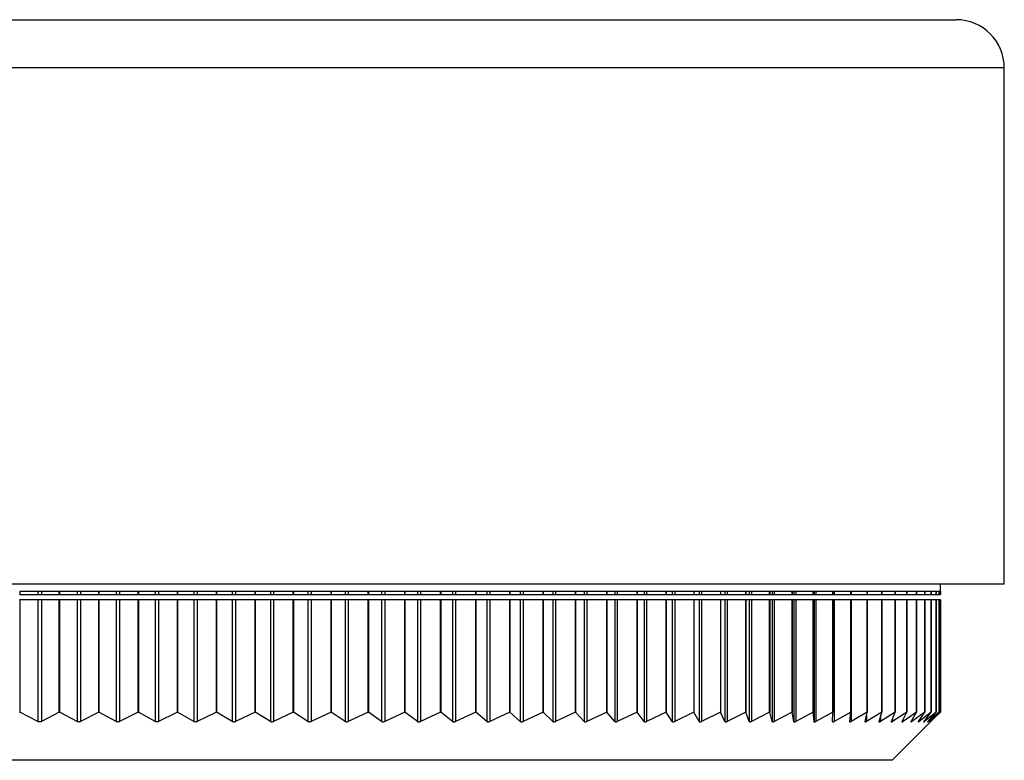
# Model space of a CAD drawing. Header units: millimetres. Extents: x 397 to 966, y 350 to 700.
# Tile 6 of 31: x 493.66 to 501.82, y 350.26 to 356.4. Entities that reach past the tile are written whole.
import ezdxf

# ---------------------------------------------------------------- set-up
doc = ezdxf.new("R2010")
doc.units = ezdxf.units.MM

msp = doc.modelspace()

# ---------------------------------------------------------------- linework, layer by layer
at = {"color": 7, "linetype": 'Continuous', "lineweight": 25}
for p, q in [((486.2209, 356.4026), (501.4209, 356.4026)), ((501.8209, 351.7226), (501.8209, 356.0026)), ((501.8209, 351.7226), (485.8209, 351.7226)), ((501.2909, 351.6626), (501.2909, 351.7226)), ((493.6559, 351.6382), (493.6589, 351.6382)), ((493.9843, 351.6626), (493.6589, 351.6626)), ((493.6589, 351.6626), (493.6589, 351.6382)), ((493.6589, 351.6382), (493.809, 351.6382)), ((493.809, 351.6626), (493.809, 351.6382)), ((493.809, 351.6382), (493.837, 351.6382)), ((493.837, 351.6626), (493.837, 351.6382)), ((493.837, 351.6382), (493.9843, 351.6382)), ((493.9843, 351.6382), (493.9843, 351.6626)), ((493.9843, 351.6382), (493.987, 351.6382)), ((494.3124, 351.6626), (493.987, 351.6626)), ((493.987, 351.6626), (493.987, 351.6382)), ((493.987, 351.6382), (494.1337, 351.6382)), ((494.1337, 351.6626), (494.1337, 351.6382)), ((494.1337, 351.6382), (494.1617, 351.6382)), ((494.1617, 351.6626), (494.1617, 351.6382)), ((494.1617, 351.6382), (494.3124, 351.6382)), ((494.3124, 351.6382), (494.3124, 351.6626)), ((494.3124, 351.6382), (494.3148, 351.6382)), ((494.6395, 351.6626), (494.3148, 351.6626)), ((494.3148, 351.6626), (494.3148, 351.6382)), ((494.3148, 351.6382), (494.4579, 351.6382)), ((494.4579, 351.6626), (494.4579, 351.6382)), ((494.4579, 351.6382), (494.4858, 351.6382)), ((494.4858, 351.6626), (494.4858, 351.6382)), ((494.4858, 351.6382), (494.6395, 351.6382)), ((494.6395, 351.6382), (494.6395, 351.6626)), ((494.6395, 351.6382), (494.6417, 351.6382)), ((494.965, 351.6626), (494.6417, 351.6626)), ((494.6417, 351.6626), (494.6417, 351.6382)), ((494.6417, 351.6382), (494.7807, 351.6382)), ((494.7807, 351.6626), (494.7807, 351.6382)), ((494.7807, 351.6382), (494.8086, 351.6382)), ((494.8086, 351.6626), (494.8086, 351.6382)), ((494.8086, 351.6382), (494.965, 351.6382)), ((494.965, 351.6382), (494.965, 351.6626)), ((494.965, 351.6382), (494.967, 351.6382)), ((495.2884, 351.6626), (494.967, 351.6626)), ((494.967, 351.6626), (494.967, 351.6382)), ((494.967, 351.6382), (495.1018, 351.6382)), ((495.1018, 351.6626), (495.1018, 351.6382)), ((495.1018, 351.6382), (495.1294, 351.6382)), ((495.1294, 351.6626), (495.1294, 351.6382)), ((495.1294, 351.6382), (495.2884, 351.6382)), ((495.2884, 351.6382), (495.2884, 351.6626)), ((495.2884, 351.6382), (495.2901, 351.6382)), ((495.6089, 351.6626), (495.2901, 351.6626)), ((495.2901, 351.6626), (495.2901, 351.6382)), ((495.2901, 351.6382), (495.4203, 351.6382)), ((495.4203, 351.6626), (495.4203, 351.6382)), ((495.4203, 351.6382), (495.4477, 351.6382)), ((495.4477, 351.6626), (495.4477, 351.6382)), ((495.4477, 351.6382), (495.6089, 351.6382)), ((495.6089, 351.6382), (495.6089, 351.6626)), ((495.6089, 351.6382), (495.6103, 351.6382)), ((495.9259, 351.6626), (495.6103, 351.6626)), ((495.6103, 351.6626), (495.6103, 351.6382)), ((495.6103, 351.6382), (495.7358, 351.6382)), ((495.7358, 351.6626), (495.7358, 351.6382)), ((495.7358, 351.6382), (495.7629, 351.6382)), ((495.7629, 351.6626), (495.7629, 351.6382)), ((495.7629, 351.6382), (495.9259, 351.6382)), ((495.9259, 351.6382), (495.9259, 351.6626)), ((495.9259, 351.6382), (495.9272, 351.6382)), ((496.2389, 351.6626), (495.9272, 351.6626)), ((495.9272, 351.6626), (495.9272, 351.6382)), ((495.9272, 351.6382), (496.0476, 351.6382)), ((496.0476, 351.6626), (496.0476, 351.6382)), ((496.0476, 351.6382), (496.0743, 351.6382)), ((496.0743, 351.6626), (496.0743, 351.6382)), ((496.0743, 351.6382), (496.2389, 351.6382)), ((496.2389, 351.6382), (496.2389, 351.6626)), ((496.2389, 351.6382), (496.2399, 351.6382)), ((496.5472, 351.6626), (496.2399, 351.6626)), ((496.2399, 351.6626), (496.2399, 351.6382)), ((496.2399, 351.6382), (496.355, 351.6382)), ((496.355, 351.6626), (496.355, 351.6382)), ((496.355, 351.6382), (496.3814, 351.6382)), ((496.3814, 351.6626), (496.3814, 351.6382)), ((496.3814, 351.6382), (496.5472, 351.6382)), ((496.5472, 351.6382), (496.5472, 351.6626)), ((496.5472, 351.6382), (496.548, 351.6382)), ((496.8502, 351.6626), (496.548, 351.6626)), ((496.548, 351.6626), (496.548, 351.6382)), ((496.548, 351.6382), (496.6576, 351.6382)), ((496.6576, 351.6626), (496.6576, 351.6382)), ((496.6576, 351.6382), (496.6835, 351.6382)), ((496.6835, 351.6626), (496.6835, 351.6382)), ((496.6835, 351.6382), (496.8502, 351.6382)), ((496.8502, 351.6382), (496.8502, 351.6626)), ((496.8502, 351.6382), (496.8509, 351.6382)), ((497.1473, 351.6626), (496.8509, 351.6626)), ((496.8509, 351.6626), (496.8509, 351.6382)), ((496.8509, 351.6382), (496.9547, 351.6382)), ((496.9547, 351.6626), (496.9547, 351.6382)), ((496.9547, 351.6382), (496.9801, 351.6382)), ((496.9801, 351.6626), (496.9801, 351.6382)), ((496.9801, 351.6382), (497.1473, 351.6382)), ((497.1473, 351.6382), (497.1473, 351.6626)), ((497.1473, 351.6382), (497.1479, 351.6382)), ((497.4381, 351.6626), (497.1479, 351.6626)), ((497.1479, 351.6626), (497.1479, 351.6382)), ((497.1479, 351.6382), (497.2457, 351.6382)), ((497.2457, 351.6626), (497.2457, 351.6382)), ((497.2457, 351.6382), (497.2706, 351.6382)), ((497.2706, 351.6626), (497.2706, 351.6382)), ((497.2706, 351.6382), (497.4381, 351.6382)), ((497.4381, 351.6382), (497.4381, 351.6626)), ((497.4381, 351.6382), (497.4385, 351.6382)), ((497.7218, 351.6626), (497.4385, 351.6626)), ((497.4385, 351.6626), (497.4385, 351.6382)), ((497.4385, 351.6382), (497.5302, 351.6382)), ((497.5302, 351.6626), (497.5302, 351.6382)), ((497.5302, 351.6382), (497.5544, 351.6382)), ((497.5544, 351.6626), (497.5544, 351.6382)), ((497.5544, 351.6382), (497.7218, 351.6382)), ((497.7218, 351.6382), (497.7218, 351.6626)), ((497.7218, 351.6382), (497.7221, 351.6382)), ((497.998, 351.6626), (497.7221, 351.6626)), ((497.7221, 351.6626), (497.7221, 351.6382)), ((497.7221, 351.6382), (497.8074, 351.6382)), ((497.8074, 351.6626), (497.8074, 351.6382)), ((497.8074, 351.6382), (497.8311, 351.6382)), ((497.8311, 351.6626), (497.8311, 351.6382)), ((497.8311, 351.6382), (497.998, 351.6382)), ((497.998, 351.6382), (497.998, 351.6626)), ((497.998, 351.6382), (497.9982, 351.6382)), ((498.2661, 351.6626), (497.9982, 351.6626)), ((497.9982, 351.6626), (497.9982, 351.6382)), ((497.9982, 351.6382), (498.077, 351.6382)), ((498.077, 351.6626), (498.077, 351.6382)), ((498.077, 351.6382), (498.1, 351.6382)), ((498.1, 351.6626), (498.1, 351.6382)), ((498.1, 351.6382), (498.2661, 351.6382)), ((498.2661, 351.6382), (498.2661, 351.6626)), ((498.2661, 351.6382), (498.2662, 351.6382)), ((498.5256, 351.6626), (498.2662, 351.6626)), ((498.2662, 351.6626), (498.2662, 351.6382)), ((498.2662, 351.6382), (498.3383, 351.6382)), ((498.3383, 351.6626), (498.3383, 351.6382)), ((498.3383, 351.6382), (498.3606, 351.6382)), ((498.3606, 351.6626), (498.3606, 351.6382)), ((498.3606, 351.6382), (498.5256, 351.6382)), ((498.5256, 351.6382), (498.5256, 351.6626)), ((498.5256, 351.6382), (498.5257, 351.6382)), ((498.776, 351.6626), (498.5257, 351.6626)), ((498.5257, 351.6626), (498.5257, 351.6382)), ((498.5257, 351.6382), (498.591, 351.6382)), ((498.591, 351.6626), (498.591, 351.6382)), ((498.591, 351.6382), (498.6124, 351.6382)), ((498.6124, 351.6626), (498.6124, 351.6382)), ((498.6124, 351.6382), (498.776, 351.6382)), ((499.0168, 351.6626), (498.776, 351.6626)), ((498.776, 351.6626), (498.776, 351.6382)), ((498.776, 351.6382), (498.776, 351.6626)), ((498.776, 351.6382), (498.776, 351.6382)), ((498.776, 351.6382), (498.8344, 351.6382)), ((498.8344, 351.6626), (498.8344, 351.6382)), ((498.8344, 351.6382), (498.855, 351.6382)), ((498.855, 351.6626), (498.855, 351.6382)), ((498.855, 351.6382), (499.0168, 351.6382)), ((499.0168, 351.6382), (499.0168, 351.6626)), ((499.0168, 351.6382), (499.0169, 351.6382)), ((499.2476, 351.6626), (499.0169, 351.6626)), ((499.0169, 351.6626), (499.0169, 351.6382)), ((499.0169, 351.6382), (499.0681, 351.6382)), ((499.0681, 351.6626), (499.0681, 351.6382)), ((499.0681, 351.6382), (499.0879, 351.6382)), ((499.0879, 351.6626), (499.0879, 351.6382)), ((499.0879, 351.6382), (499.2476, 351.6382)), ((499.468, 351.6626), (499.2476, 351.6626)), ((499.2476, 351.6626), (499.2476, 351.6382)), ((499.2476, 351.6382), (499.2917, 351.6382)), ((499.2917, 351.6626), (499.2917, 351.6382)), ((499.2917, 351.6382), (499.3106, 351.6382)), ((499.3106, 351.6626), (499.3106, 351.6382)), ((499.3106, 351.6382), (499.468, 351.6382)), ((499.6774, 351.6626), (499.468, 351.6626)), ((499.468, 351.6626), (499.468, 351.6382)), ((499.468, 351.6382), (499.5047, 351.6382)), ((499.5047, 351.6626), (499.5047, 351.6382)), ((499.5047, 351.6382), (499.5227, 351.6382)), ((499.5227, 351.6626), (499.5227, 351.6382)), ((499.5227, 351.6382), (499.6774, 351.6382)), ((499.8754, 351.6626), (499.6774, 351.6626)), ((499.6774, 351.6626), (499.6774, 351.6382)), ((499.6774, 351.6382), (499.6774, 351.6626)), ((499.6774, 351.6382), (499.6774, 351.6382)), ((499.6774, 351.6382), (499.7068, 351.6382)), ((499.7068, 351.6626), (499.7068, 351.6382)), ((499.7068, 351.6382), (499.7238, 351.6382)), ((499.7238, 351.6626), (499.7238, 351.6382)), ((499.7238, 351.6382), (499.8754, 351.6382)), ((499.8754, 351.6382), (499.8754, 351.6626)), ((499.8754, 351.6382), (499.8755, 351.6382)), ((500.0618, 351.6626), (499.8755, 351.6626)), ((499.8755, 351.6626), (499.8755, 351.6382)), ((499.8755, 351.6382), (499.8975, 351.6382)), ((499.8975, 351.6626), (499.8975, 351.6382)), ((499.8975, 351.6382), (499.9135, 351.6382)), ((499.9135, 351.6626), (499.9135, 351.6382)), ((499.9135, 351.6382), (500.0618, 351.6382)), ((500.0618, 351.6382), (500.0618, 351.6626)), ((500.0618, 351.6382), (500.0619, 351.6382)), ((500.2361, 351.6626), (500.0619, 351.6626)), ((500.0619, 351.6626), (500.0619, 351.6382)), ((500.0619, 351.6382), (500.0764, 351.6382)), ((500.0764, 351.6626), (500.0764, 351.6382)), ((500.0764, 351.6382), (500.0914, 351.6382)), ((500.0914, 351.6626), (500.0914, 351.6382)), ((500.0914, 351.6382), (500.2361, 351.6382)), ((500.2361, 351.6382), (500.2361, 351.6626)), ((500.2361, 351.6382), (500.2362, 351.6382)), ((500.3981, 351.6626), (500.2362, 351.6626)), ((500.2362, 351.6626), (500.2362, 351.6382)), ((500.2362, 351.6382), (500.2433, 351.6382)), ((500.2433, 351.6626), (500.2433, 351.6382)), ((500.2433, 351.6382), (500.2573, 351.6382)), ((500.2573, 351.6626), (500.2573, 351.6382)), ((500.2573, 351.6382), (500.3981, 351.6382)), ((500.3981, 351.6382), (500.3981, 351.6626)), ((500.3981, 351.6382), (500.3982, 351.6382)), ((500.5473, 351.6626), (500.3982, 351.6626)), ((500.3982, 351.6626), (500.3982, 351.6382)), ((500.3982, 351.6382), (500.4107, 351.6382)), ((500.4107, 351.6626), (500.4107, 351.6382)), ((500.4107, 351.6382), (500.5473, 351.6382)), ((500.5473, 351.6382), (500.5473, 351.6626)), ((500.5473, 351.6382), (500.5475, 351.6382)), ((500.6835, 351.6626), (500.5475, 351.6626)), ((500.5475, 351.6626), (500.5475, 351.6382)), ((500.5475, 351.6382), (500.5513, 351.6382)), ((500.5513, 351.6626), (500.5513, 351.6382)), ((500.5513, 351.6382), (500.6835, 351.6382)), ((500.6835, 351.6382), (500.6835, 351.6626)), ((500.6835, 351.6382), (500.6837, 351.6382)), ((500.8065, 351.6626), (500.6837, 351.6626)), ((500.6837, 351.6626), (500.6837, 351.6382)), ((500.6837, 351.6382), (500.8065, 351.6382)), ((500.8065, 351.6382), (500.8065, 351.6626)), ((500.8065, 351.6382), (500.8067, 351.6382)), ((500.916, 351.6626), (500.8067, 351.6626)), ((500.8067, 351.6626), (500.8067, 351.6382)), ((500.8067, 351.6382), (500.916, 351.6382)), ((500.916, 351.6382), (500.916, 351.6626)), ((500.916, 351.6382), (500.9163, 351.6382)), ((501.0118, 351.6626), (500.9163, 351.6626)), ((500.9163, 351.6626), (500.9163, 351.6382)), ((500.9163, 351.6382), (501.0118, 351.6382)), ((501.0118, 351.6382), (501.0118, 351.6626)), ((501.0118, 351.6382), (501.0121, 351.6382)), ((501.0937, 351.6626), (501.0121, 351.6626)), ((501.0121, 351.6626), (501.0121, 351.6382)), ((501.0121, 351.6382), (501.0937, 351.6382)), ((501.0937, 351.6382), (501.0937, 351.6626)), ((501.0937, 351.6382), (501.094, 351.6382)), ((501.1616, 351.6626), (501.094, 351.6626)), ((501.094, 351.6626), (501.094, 351.6382)), ((501.094, 351.6382), (501.1616, 351.6382)), ((501.1616, 351.6382), (501.1616, 351.6626)), ((501.1616, 351.6382), (501.1618, 351.6382)), ((501.2153, 351.6626), (501.1618, 351.6626)), ((501.1618, 351.6626), (501.1618, 351.6382)), ((501.1618, 351.6382), (501.2153, 351.6382)), ((501.2153, 351.6382), (501.2153, 351.6626)), ((501.2153, 351.6382), (501.2155, 351.6382)), ((501.2547, 351.6626), (501.2155, 351.6626)), ((501.2155, 351.6626), (501.2155, 351.6382)), ((501.2155, 351.6382), (501.2547, 351.6382)), ((501.2547, 351.6382), (501.2547, 351.6626)), ((501.2547, 351.6382), (501.2549, 351.6382)), ((501.2798, 351.6626), (501.2549, 351.6626)), ((501.2549, 351.6626), (501.2549, 351.6382)), ((501.2549, 351.6382), (501.2798, 351.6382)), ((501.2798, 351.6382), (501.2798, 351.6626)), ((501.2798, 351.6382), (501.2799, 351.6382)), ((501.2905, 351.6626), (501.2799, 351.6626)), ((501.2799, 351.6626), (501.2799, 351.6382)), ((501.2799, 351.6382), (501.2905, 351.6382)), ((501.2909, 351.6626), (501.2905, 351.6626)), ((501.2905, 351.6626), (501.2905, 351.6382)), ((501.2905, 351.6382), (501.2905, 351.6626)), ((501.2905, 351.6382), (501.2905, 351.6382)), ((493.6589, 351.5917), (493.6559, 351.5917)), ((493.6589, 351.5917), (493.6589, 350.6626)), ((493.809, 351.5917), (493.6589, 351.5917)), ((493.809, 351.5917), (493.809, 350.5838)), ((493.837, 351.5917), (493.809, 351.5917)), ((493.837, 351.5917), (493.837, 350.5839)), ((493.9843, 351.5917), (493.837, 351.5917)), ((493.9843, 350.6626), (493.9843, 351.5917)), ((493.987, 351.5917), (493.9843, 351.5917)), ((493.987, 351.5917), (493.987, 350.6626)), ((494.1337, 351.5917), (493.987, 351.5917)), ((494.1337, 351.5917), (494.1337, 350.5837)), ((494.1617, 351.5917), (494.1337, 351.5917)), ((494.1617, 351.5917), (494.1617, 350.5838)), ((494.3124, 351.5917), (494.1617, 351.5917)), ((494.3124, 350.6626), (494.3124, 351.5917)), ((494.3148, 351.5917), (494.3124, 351.5917)), ((494.3148, 351.5917), (494.3148, 350.6626)), ((494.4579, 351.5917), (494.3148, 351.5917)), ((494.4579, 351.5917), (494.4579, 350.5836)), ((494.4858, 351.5917), (494.4579, 351.5917)), ((494.4858, 351.5917), (494.4858, 350.5837)), ((494.6395, 351.5917), (494.4858, 351.5917)), ((494.6395, 350.6626), (494.6395, 351.5917)), ((494.6417, 351.5917), (494.6395, 351.5917)), ((494.6417, 351.5917), (494.6417, 350.6626)), ((494.7807, 351.5917), (494.6417, 351.5917)), ((494.7807, 351.5917), (494.7807, 350.5835)), ((494.8086, 351.5917), (494.7807, 351.5917)), ((494.8086, 351.5917), (494.8086, 350.5836)), ((494.965, 351.5917), (494.8086, 351.5917)), ((494.965, 350.6626), (494.965, 351.5917)), ((494.967, 351.5917), (494.965, 351.5917)), ((494.967, 351.5917), (494.967, 350.6626)), ((495.1018, 351.5917), (494.967, 351.5917)), ((495.1018, 351.5917), (495.1018, 350.5835)), ((495.1294, 351.5917), (495.1018, 351.5917)), ((495.1294, 351.5917), (495.1294, 350.5836)), ((495.2884, 351.5917), (495.1294, 351.5917)), ((495.2884, 350.6626), (495.2884, 351.5917)), ((495.2901, 351.5917), (495.2884, 351.5917)), ((495.2901, 351.5917), (495.2901, 350.6626)), ((495.4203, 351.5917), (495.2901, 351.5917)), ((495.4203, 351.5917), (495.4203, 350.5834)), ((495.4477, 351.5917), (495.4203, 351.5917)), ((495.4477, 351.5917), (495.4477, 350.5835)), ((495.6089, 351.5917), (495.4477, 351.5917)), ((495.6089, 350.6626), (495.6089, 351.5917)), ((495.6103, 351.5917), (495.6089, 351.5917)), ((495.6103, 351.5917), (495.6103, 350.6626)), ((495.7358, 351.5917), (495.6103, 351.5917)), ((495.7358, 351.5917), (495.7358, 350.5833)), ((495.7629, 351.5917), (495.7358, 351.5917)), ((495.7629, 351.5917), (495.7629, 350.5835)), ((495.9259, 351.5917), (495.7629, 351.5917)), ((495.9259, 350.6626), (495.9259, 351.5917)), ((495.9272, 351.5917), (495.9259, 351.5917)), ((495.9272, 351.5917), (495.9272, 350.6626)), ((496.0476, 351.5917), (495.9272, 351.5917)), ((496.0476, 351.5917), (496.0476, 350.5833)), ((496.0743, 351.5917), (496.0476, 351.5917)), ((496.0743, 351.5917), (496.0743, 350.5834)), ((496.2389, 351.5917), (496.0743, 351.5917)), ((496.2389, 350.6626), (496.2389, 351.5917)), ((496.2399, 351.5917), (496.2389, 351.5917)), ((496.2399, 351.5917), (496.2399, 350.6626)), ((496.355, 351.5917), (496.2399, 351.5917)), ((496.355, 351.5917), (496.355, 350.5832)), ((496.3814, 351.5917), (496.355, 351.5917)), ((496.3814, 351.5917), (496.3814, 350.5834)), ((496.5472, 351.5917), (496.3814, 351.5917)), ((496.5472, 350.6626), (496.5472, 351.5917)), ((496.548, 351.5917), (496.5472, 351.5917)), ((496.548, 351.5917), (496.548, 350.6626)), ((496.6576, 351.5917), (496.548, 351.5917)), ((496.6576, 351.5917), (496.6576, 350.5832)), ((496.6835, 351.5917), (496.6576, 351.5917)), ((496.6835, 351.5917), (496.6835, 350.5833)), ((496.8502, 351.5917), (496.6835, 351.5917)), ((496.8502, 350.6626), (496.8502, 351.5917)), ((496.8509, 351.5917), (496.8502, 351.5917)), ((496.8509, 351.5917), (496.8509, 350.6626)), ((496.9547, 351.5917), (496.8509, 351.5917)), ((496.9547, 351.5917), (496.9547, 350.5832)), ((496.9801, 351.5917), (496.9547, 351.5917)), ((496.9801, 351.5917), (496.9801, 350.5833)), ((497.1473, 351.5917), (496.9801, 351.5917)), ((497.1473, 350.6626), (497.1473, 351.5917)), ((497.1479, 351.5917), (497.1473, 351.5917)), ((497.1479, 351.5917), (497.1479, 350.6626)), ((497.2457, 351.5917), (497.1479, 351.5917)), ((497.2457, 351.5917), (497.2457, 350.5831)), ((497.2706, 351.5917), (497.2457, 351.5917)), ((497.2706, 351.5917), (497.2706, 350.5832)), ((497.4381, 351.5917), (497.2706, 351.5917)), ((497.4381, 350.6626), (497.4381, 351.5917)), ((497.4385, 351.5917), (497.4381, 351.5917)), ((497.4385, 351.5917), (497.4385, 350.6626)), ((497.5302, 351.5917), (497.4385, 351.5917)), ((497.5302, 351.5917), (497.5302, 350.5831)), ((497.5544, 351.5917), (497.5302, 351.5917)), ((497.5544, 351.5917), (497.5544, 350.5832)), ((497.7218, 351.5917), (497.5544, 351.5917)), ((497.7218, 350.6626), (497.7218, 351.5917)), ((497.7221, 351.5917), (497.7218, 351.5917)), ((497.7221, 351.5917), (497.7221, 350.6626)), ((497.8074, 351.5917), (497.7221, 351.5917)), ((497.8074, 351.5917), (497.8074, 350.583)), ((497.8311, 351.5917), (497.8074, 351.5917)), ((497.8311, 351.5917), (497.8311, 350.5832)), ((497.998, 351.5917), (497.8311, 351.5917)), ((497.998, 350.6626), (497.998, 351.5917)), ((497.9982, 351.5917), (497.998, 351.5917)), ((497.9982, 351.5917), (497.9982, 350.6626)), ((498.077, 351.5917), (497.9982, 351.5917)), ((498.077, 351.5917), (498.077, 350.583)), ((498.1, 351.5917), (498.077, 351.5917)), ((498.1, 351.5917), (498.1, 350.5831)), ((498.2661, 351.5917), (498.1, 351.5917)), ((498.2661, 350.6626), (498.2661, 351.5917)), ((498.2662, 351.5917), (498.2661, 351.5917)), ((498.2662, 351.5917), (498.2662, 350.6626)), ((498.3383, 351.5917), (498.2662, 351.5917)), ((498.3383, 351.5917), (498.3383, 350.583)), ((498.3606, 351.5917), (498.3383, 351.5917)), ((498.3606, 351.5917), (498.3606, 350.5831)), ((498.5256, 351.5917), (498.3606, 351.5917)), ((498.5256, 350.6626), (498.5256, 351.5917)), ((498.5257, 351.5917), (498.5256, 351.5917)), ((498.5257, 351.5917), (498.5257, 350.6626)), ((498.591, 351.5917), (498.5257, 351.5917)), ((498.591, 351.5917), (498.591, 350.583)), ((498.6124, 351.5917), (498.591, 351.5917)), ((498.6124, 351.5917), (498.6124, 350.5831)), ((498.776, 351.5917), (498.6124, 351.5917)), ((498.776, 350.6626), (498.776, 351.5917)), ((498.776, 351.5917), (498.776, 350.6626)), ((498.776, 351.5917), (498.776, 351.5917)), ((498.8344, 351.5917), (498.776, 351.5917)), ((498.8344, 351.5917), (498.8344, 350.583)), ((498.855, 351.5917), (498.8344, 351.5917)), ((498.855, 351.5917), (498.855, 350.5831)), ((499.0168, 351.5917), (498.855, 351.5917)), ((499.0168, 350.6626), (499.0168, 351.5917)), ((499.0169, 351.5917), (499.0168, 351.5917)), ((499.0169, 351.5917), (499.0169, 350.6626)), ((499.0681, 351.5917), (499.0169, 351.5917)), ((499.0681, 351.5917), (499.0681, 350.583)), ((499.0879, 351.5917), (499.0681, 351.5917)), ((499.0879, 351.5917), (499.0879, 350.5831)), ((499.2476, 351.5917), (499.0879, 351.5917)), ((499.2476, 351.5917), (499.2476, 350.6626)), ((499.2917, 351.5917), (499.2476, 351.5917)), ((499.2917, 351.5917), (499.2917, 350.583)), ((499.3106, 351.5917), (499.2917, 351.5917)), ((499.3106, 351.5917), (499.3106, 350.5831)), ((499.468, 351.5917), (499.3106, 351.5917)), ((499.468, 351.5917), (499.468, 350.6626)), ((499.5047, 351.5917), (499.468, 351.5917)), ((499.5047, 351.5917), (499.5047, 350.583)), ((499.5227, 351.5917), (499.5047, 351.5917)), ((499.5227, 351.5917), (499.5227, 350.5831)), ((499.6774, 351.5917), (499.5227, 351.5917)), ((499.6774, 350.6626), (499.6774, 351.5917)), ((499.6774, 351.5917), (499.6774, 350.6626)), ((499.6774, 351.5917), (499.6774, 351.5917)), ((499.7068, 351.5917), (499.6774, 351.5917)), ((499.7068, 351.5917), (499.7068, 350.583)), ((499.7238, 351.5917), (499.7068, 351.5917)), ((499.7238, 351.5917), (499.7238, 350.5831)), ((499.8754, 351.5917), (499.7238, 351.5917)), ((499.8754, 350.6626), (499.8754, 351.5917)), ((499.8755, 351.5917), (499.8754, 351.5917)), ((499.8755, 351.5917), (499.8755, 350.6626)), ((499.8975, 351.5917), (499.8755, 351.5917)), ((499.8975, 351.5917), (499.8975, 350.583)), ((499.9135, 351.5917), (499.8975, 351.5917)), ((499.9135, 351.5917), (499.9135, 350.5831)), ((500.0618, 351.5917), (499.9135, 351.5917)), ((500.0618, 350.6626), (500.0618, 351.5917)), ((500.0619, 351.5917), (500.0618, 351.5917)), ((500.0619, 351.5917), (500.0619, 350.6626)), ((500.0764, 351.5917), (500.0619, 351.5917)), ((500.0764, 351.5917), (500.0764, 350.583)), ((500.0914, 351.5917), (500.0764, 351.5917)), ((500.0914, 351.5917), (500.0914, 350.5831)), ((500.2361, 351.5917), (500.0914, 351.5917)), ((500.2361, 350.6626), (500.2361, 351.5917)), ((500.2362, 351.5917), (500.2361, 351.5917)), ((500.2362, 351.5917), (500.2362, 350.6626)), ((500.2433, 351.5917), (500.2362, 351.5917)), ((500.2433, 351.5917), (500.2433, 350.583)), ((500.2573, 351.5917), (500.2433, 351.5917)), ((500.2573, 351.5917), (500.2573, 350.5831)), ((500.3981, 351.5917), (500.2573, 351.5917)), ((500.3981, 350.6626), (500.3981, 351.5917)), ((500.3982, 351.5917), (500.3981, 351.5917)), ((500.3982, 351.5917), (500.3982, 350.6626)), ((500.4107, 351.5917), (500.3982, 351.5917)), ((500.4107, 351.5917), (500.4107, 350.5832)), ((500.5473, 351.5917), (500.4107, 351.5917)), ((500.5473, 350.6626), (500.5473, 351.5917)), ((500.5475, 351.5917), (500.5473, 351.5917)), ((500.5475, 351.5917), (500.5475, 350.6626)), ((500.5513, 351.5917), (500.5475, 351.5917)), ((500.5513, 351.5917), (500.5513, 350.5832)), ((500.6835, 351.5917), (500.5513, 351.5917)), ((500.6835, 350.6626), (500.6835, 351.5917)), ((500.6837, 351.5917), (500.6835, 351.5917)), ((500.6837, 351.5917), (500.6837, 350.6626)), ((500.8065, 351.5917), (500.6837, 351.5917)), ((500.8065, 350.6626), (500.8065, 351.5917)), ((500.8067, 351.5917), (500.8065, 351.5917)), ((500.8067, 351.5917), (500.8067, 350.6626)), ((500.916, 351.5917), (500.8067, 351.5917)), ((500.916, 350.6626), (500.916, 351.5917)), ((500.9163, 351.5917), (500.916, 351.5917)), ((500.9163, 351.5917), (500.9163, 350.6626)), ((501.0118, 351.5917), (500.9163, 351.5917)), ((501.0118, 350.6626), (501.0118, 351.5917)), ((501.0121, 351.5917), (501.0118, 351.5917)), ((501.0121, 351.5917), (501.0121, 350.6626)), ((501.0937, 351.5917), (501.0121, 351.5917)), ((501.0937, 350.6626), (501.0937, 351.5917)), ((501.094, 351.5917), (501.0937, 351.5917)), ((501.094, 351.5917), (501.094, 350.6626)), ((501.1616, 351.5917), (501.094, 351.5917)), ((501.1616, 350.6626), (501.1616, 351.5917)), ((501.1618, 351.5917), (501.1616, 351.5917)), ((501.1618, 351.5917), (501.1618, 350.6626)), ((501.2153, 351.5917), (501.1618, 351.5917)), ((501.2153, 350.6626), (501.2153, 351.5917)), ((501.2155, 351.5917), (501.2153, 351.5917)), ((501.2155, 351.5917), (501.2155, 350.6626)), ((501.2547, 351.5917), (501.2155, 351.5917)), ((501.2547, 350.6626), (501.2547, 351.5917)), ((501.2549, 351.5917), (501.2547, 351.5917)), ((501.2549, 351.5917), (501.2549, 350.6626)), ((501.2798, 351.5917), (501.2549, 351.5917)), ((501.2798, 350.6626), (501.2798, 351.5917)), ((501.2799, 351.5917), (501.2798, 351.5917)), ((501.2799, 351.5917), (501.2799, 350.6626)), ((501.2905, 351.5917), (501.2799, 351.5917)), ((501.2905, 350.6626), (501.2905, 351.5917)), ((501.2905, 351.5917), (501.2905, 350.6626)), ((501.2905, 351.5917), (501.2905, 351.5917)), ((493.6559, 350.6626), (493.6589, 350.6626)), ((493.809, 350.5838), (493.6589, 350.6626)), ((493.9843, 350.6626), (493.837, 350.5839)), ((493.9843, 350.6626), (493.987, 350.6626)), ((494.1337, 350.5837), (493.987, 350.6626)), ((494.3124, 350.6626), (494.1617, 350.5838)), ((494.3124, 350.6626), (494.3148, 350.6626)), ((494.4579, 350.5836), (494.3148, 350.6626)), ((494.6395, 350.6626), (494.4858, 350.5837)), ((494.6395, 350.6626), (494.6417, 350.6626)), ((494.7807, 350.5835), (494.6417, 350.6626)), ((494.965, 350.6626), (494.8086, 350.5836)), ((494.965, 350.6626), (494.967, 350.6626)), ((495.1018, 350.5835), (494.967, 350.6626)), ((495.2884, 350.6626), (495.1294, 350.5836)), ((495.2884, 350.6626), (495.2901, 350.6626)), ((495.4203, 350.5834), (495.2901, 350.6626)), ((495.6089, 350.6626), (495.4477, 350.5835)), ((495.6089, 350.6626), (495.6103, 350.6626)), ((495.7358, 350.5833), (495.6103, 350.6626)), ((495.9259, 350.6626), (495.7629, 350.5835)), ((495.9259, 350.6626), (495.9272, 350.6626)), ((496.0476, 350.5833), (495.9272, 350.6626)), ((496.2389, 350.6626), (496.0743, 350.5834)), ((496.2389, 350.6626), (496.2399, 350.6626)), ((496.355, 350.5832), (496.2399, 350.6626)), ((496.5472, 350.6626), (496.3814, 350.5834)), ((496.5472, 350.6626), (496.548, 350.6626)), ((496.6576, 350.5832), (496.548, 350.6626)), ((496.8502, 350.6626), (496.6835, 350.5833)), ((496.8502, 350.6626), (496.8509, 350.6626)), ((496.9547, 350.5832), (496.8509, 350.6626)), ((497.1473, 350.6626), (496.9801, 350.5833)), ((497.1473, 350.6626), (497.1479, 350.6626)), ((497.2457, 350.5831), (497.1479, 350.6626)), ((497.4381, 350.6626), (497.2706, 350.5832)), ((497.4381, 350.6626), (497.4385, 350.6626)), ((497.5302, 350.5831), (497.4385, 350.6626)), ((497.7218, 350.6626), (497.5544, 350.5832)), ((497.7218, 350.6626), (497.7221, 350.6626)), ((497.8074, 350.583), (497.7221, 350.6626)), ((497.998, 350.6626), (497.8311, 350.5832)), ((497.998, 350.6626), (497.9982, 350.6626)), ((498.077, 350.583), (497.9982, 350.6626)), ((498.2661, 350.6626), (498.1, 350.5831)), ((498.2661, 350.6626), (498.2662, 350.6626)), ((498.3383, 350.583), (498.2662, 350.6626)), ((498.5256, 350.6626), (498.3606, 350.5831)), ((498.5256, 350.6626), (498.5257, 350.6626)), ((498.591, 350.583), (498.5257, 350.6626)), ((498.776, 350.6626), (498.6124, 350.5831)), ((498.776, 350.6626), (498.776, 350.6626)), ((498.8344, 350.583), (498.776, 350.6626)), ((499.0169, 350.6626), (498.855, 350.5831)), ((499.0681, 350.583), (499.0169, 350.6626)), ((499.2476, 350.6626), (499.0879, 350.5831)), ((499.2917, 350.583), (499.2476, 350.6626)), ((499.468, 350.6626), (499.3106, 350.5831)), ((499.5047, 350.583), (499.468, 350.6626)), ((499.6774, 350.6626), (499.5227, 350.5831)), ((499.7068, 350.583), (499.6774, 350.6626)), ((499.8754, 350.6626), (499.7238, 350.5831)), ((499.8754, 350.6626), (499.8755, 350.6626)), ((499.8975, 350.583), (499.8755, 350.6626)), ((500.0618, 350.6626), (499.9135, 350.5831)), ((500.0618, 350.6626), (500.0619, 350.6626)), ((500.0764, 350.583), (500.0619, 350.6626)), ((500.2361, 350.6626), (500.0914, 350.5831)), ((500.2361, 350.6626), (500.2362, 350.6626)), ((500.2433, 350.583), (500.2362, 350.6626)), ((500.3981, 350.6626), (500.2573, 350.5831)), ((500.3978, 350.583), (500.3982, 350.6626)), ((500.3981, 350.6626), (500.3982, 350.6626)), ((500.5473, 350.6626), (500.4107, 350.5832)), ((500.5396, 350.5831), (500.5475, 350.6626)), ((500.5473, 350.6626), (500.5475, 350.6626)), ((500.6835, 350.6626), (500.5513, 350.5832)), ((500.6684, 350.5831), (500.6837, 350.6626)), ((500.8065, 350.6626), (500.679, 350.5832)), ((500.6835, 350.6626), (500.6837, 350.6626)), ((500.784, 350.5831), (500.8067, 350.6626)), ((500.916, 350.6626), (500.7935, 350.5833)), ((500.8065, 350.6626), (500.8067, 350.6626)), ((500.8862, 350.5832), (500.9163, 350.6626)), ((501.0118, 350.6626), (500.8944, 350.5833)), ((500.916, 350.6626), (500.9163, 350.6626)), ((500.9747, 350.5832), (501.0121, 350.6626)), ((501.0937, 350.6626), (500.9818, 350.5834)), ((501.0118, 350.6626), (501.0121, 350.6626)), ((501.0493, 350.5833), (501.094, 350.6626)), ((501.1616, 350.6626), (501.0553, 350.5834)), ((501.0937, 350.6626), (501.094, 350.6626)), ((501.1101, 350.5833), (501.1618, 350.6626)), ((501.2153, 350.6626), (501.1148, 350.5835)), ((501.1568, 350.5834), (501.2155, 350.6626)), ((501.2547, 350.6626), (501.1602, 350.5835)), ((501.1616, 350.6626), (501.1618, 350.6626)), ((501.1893, 350.5835), (501.2549, 350.6626)), ((501.2798, 350.6626), (501.1915, 350.5836)), ((501.2075, 350.5835), (501.2799, 350.6626)), ((501.2905, 350.6626), (501.2085, 350.5837)), ((501.2153, 350.6626), (501.2155, 350.6626)), ((501.2499, 350.622), (501.2905, 350.6626)), ((501.2547, 350.6626), (501.2549, 350.6626)), ((501.2798, 350.6626), (501.2799, 350.6626)), ((501.2905, 350.6626), (501.2905, 350.6626)), ((500.8909, 350.2626), (501.2501, 350.6218)), ((499.0636, 350.2626), (486.7509, 350.2626)), ((500.8909, 350.2626), (499.0636, 350.2626))]:
    msp.add_line(p, q, dxfattribs=at)
at = {"color": 8, "linetype": 'Continuous', "lineweight": 25}
for p, q in [((501.8209, 356.0026), (485.8209, 356.0026)), ((500.679, 350.6382), (500.679, 350.5832)), ((500.7935, 350.6162), (500.7935, 350.5833)), ((500.8944, 350.6051), (500.8944, 350.5833)), ((500.9818, 350.5983), (500.9818, 350.5834)), ((501.0553, 350.5938), (501.0553, 350.5834)), ((501.1148, 350.5905), (501.1148, 350.5835)), ((501.1602, 350.5881), (501.1602, 350.5835)), ((501.1915, 350.5862), (501.1915, 350.5836))]:
    msp.add_line(p, q, dxfattribs=at)
at = {"color": 7, "linetype": 'Continuous', "lineweight": 25}
msp.add_arc((501.4209, 356.0026), 0.4, 0, 90, dxfattribs=at)
for points, knots in [([(493.837, 350.5839), (493.8348, 350.5829), (493.8302, 350.5809), (493.8223, 350.5801), (493.8149, 350.5811), (493.8109, 350.5829), (493.809, 350.5838)], [0, 0, 0, 0, 0.263938, 0.530732, 0.777116, 1, 1, 1, 1]), ([(494.1617, 350.5838), (494.1594, 350.5828), (494.1548, 350.5808), (494.1468, 350.58), (494.1395, 350.5811), (494.1356, 350.5828), (494.1337, 350.5837)], [0, 0, 0, 0, 0.263924, 0.530722, 0.777107, 1, 1, 1, 1]), ([(494.4858, 350.5837), (494.4835, 350.5827), (494.4787, 350.5807), (494.4708, 350.5799), (494.4635, 350.581), (494.4597, 350.5828), (494.4579, 350.5836)], [0, 0, 0, 0, 0.263906, 0.530709, 0.777097, 1, 1, 1, 1]), ([(494.8086, 350.5836), (494.8062, 350.5826), (494.8014, 350.5806), (494.7934, 350.5799), (494.7863, 350.5809), (494.7825, 350.5827), (494.7807, 350.5835)], [0, 0, 0, 0, 0.263886, 0.530694, 0.777084, 1, 1, 1, 1]), ([(495.1294, 350.5836), (495.127, 350.5826), (495.1222, 350.5806), (495.1142, 350.5798), (495.1071, 350.5808), (495.1035, 350.5826), (495.1018, 350.5835)], [0, 0, 0, 0, 0.263862, 0.530676, 0.777069, 1, 1, 1, 1]), ([(495.4477, 350.5835), (495.4453, 350.5825), (495.4404, 350.5805), (495.4325, 350.5797), (495.4255, 350.5808), (495.422, 350.5826), (495.4203, 350.5834)], [0, 0, 0, 0, 0.263834, 0.530656, 0.777051, 1, 1, 1, 1]), ([(495.7629, 350.5835), (495.7605, 350.5825), (495.7555, 350.5804), (495.7477, 350.5797), (495.7408, 350.5807), (495.7374, 350.5825), (495.7358, 350.5833)], [0, 0, 0, 0, 0.263802, 0.530632, 0.777031, 1, 1, 1, 1]), ([(496.0743, 350.5834), (496.0719, 350.5824), (496.0669, 350.5804), (496.0591, 350.5796), (496.0524, 350.5807), (496.0491, 350.5824), (496.0476, 350.5833)], [0, 0, 0, 0, 0.263766, 0.530604, 0.777007, 1, 1, 1, 1]), ([(496.3814, 350.5834), (496.3789, 350.5824), (496.374, 350.5803), (496.3663, 350.5796), (496.3597, 350.5806), (496.3565, 350.5824), (496.355, 350.5832)], [0, 0, 0, 0, 0.263725, 0.530572, 0.776979, 1, 1, 1, 1]), ([(496.6835, 350.5833), (496.6811, 350.5823), (496.6761, 350.5803), (496.6685, 350.5795), (496.6621, 350.5806), (496.659, 350.5823), (496.6576, 350.5832)], [0, 0, 0, 0, 0.263678, 0.530536, 0.776947, 1, 1, 1, 1]), ([(496.9801, 350.5833), (496.9777, 350.5823), (496.9727, 350.5802), (496.9652, 350.5795), (496.9589, 350.5805), (496.9561, 350.5823), (496.9547, 350.5832)], [0, 0, 0, 0, 0.263625, 0.530494, 0.77691, 1, 1, 1, 1]), ([(497.2706, 350.5832), (497.2682, 350.5822), (497.2632, 350.5802), (497.2558, 350.5794), (497.2498, 350.5805), (497.247, 350.5823), (497.2457, 350.5831)], [0, 0, 0, 0, 0.263564, 0.530446, 0.776868, 1, 1, 1, 1]), ([(497.5544, 350.5832), (497.552, 350.5822), (497.5471, 350.5802), (497.5398, 350.5794), (497.534, 350.5804), (497.5314, 350.5822), (497.5302, 350.5831)], [0, 0, 0, 0, 0.263476, 0.5303756, 0.7768049, 1, 1, 1, 1]), ([(497.8311, 350.5832), (497.8286, 350.5822), (497.8237, 350.5801), (497.8166, 350.5794), (497.811, 350.5804), (497.8086, 350.5822), (497.8074, 350.583)], [0, 0, 0, 0, 0.263552, 0.530441, 0.776866, 1, 1, 1, 1]), ([(498.1, 350.5831), (498.0975, 350.5821), (498.0927, 350.5801), (498.0857, 350.5793), (498.0803, 350.5804), (498.0781, 350.5822), (498.077, 350.583)], [0, 0, 0, 0, 0.263619, 0.530499, 0.77692, 1, 1, 1, 1]), ([(498.3606, 350.5831), (498.3582, 350.5821), (498.3533, 350.5801), (498.3466, 350.5793), (498.3414, 350.5804), (498.3393, 350.5822), (498.3383, 350.583)], [0, 0, 0, 0, 0.263678, 0.530551, 0.776969, 1, 1, 1, 1]), ([(498.6124, 350.5831), (498.61, 350.5821), (498.6053, 350.5801), (498.5987, 350.5793), (498.5938, 350.5804), (498.5919, 350.5821), (498.591, 350.583)], [0, 0, 0, 0, 0.263731, 0.530597, 0.777013, 1, 1, 1, 1]), ([(498.855, 350.5831), (498.8527, 350.5821), (498.848, 350.5801), (498.8416, 350.5793), (498.8369, 350.5803), (498.8352, 350.5821), (498.8344, 350.583)], [0, 0, 0, 0, 0.263778, 0.530639, 0.777052, 1, 1, 1, 1]), ([(499.0879, 350.5831), (499.0856, 350.5821), (499.081, 350.5801), (499.0748, 350.5793), (499.0704, 350.5803), (499.0688, 350.5821), (499.0681, 350.583)], [0, 0, 0, 0, 0.263819, 0.530676, 0.777087, 1, 1, 1, 1]), ([(499.3106, 350.5831), (499.3083, 350.5821), (499.3038, 350.5801), (499.2979, 350.5793), (499.2937, 350.5803), (499.2923, 350.5821), (499.2917, 350.583)], [0, 0, 0, 0, 0.263856, 0.530709, 0.777119, 1, 1, 1, 1]), ([(499.5227, 350.5831), (499.5205, 350.5821), (499.516, 350.5801), (499.5104, 350.5793), (499.5065, 350.5803), (499.5053, 350.5821), (499.5047, 350.583)], [0, 0, 0, 0, 0.263889, 0.530739, 0.777147, 1, 1, 1, 1]), ([(499.7238, 350.5831), (499.7216, 350.5821), (499.7173, 350.5801), (499.7119, 350.5793), (499.7083, 350.5803), (499.7073, 350.5821), (499.7068, 350.583)], [0, 0, 0, 0, 0.263918, 0.530766, 0.777173, 1, 1, 1, 1]), ([(499.9135, 350.5831), (499.9114, 350.5821), (499.9072, 350.5801), (499.902, 350.5793), (499.8987, 350.5804), (499.8979, 350.5821), (499.8975, 350.583)], [0, 0, 0, 0, 0.263943, 0.530789, 0.777196, 1, 1, 1, 1]), ([(500.0914, 350.5831), (500.0894, 350.5821), (500.0853, 350.5801), (500.0804, 350.5793), (500.0774, 350.5804), (500.0767, 350.5822), (500.0764, 350.583)], [0, 0, 0, 0, 0.263965, 0.53081, 0.777216, 1, 1, 1, 1]), ([(500.2573, 350.5831), (500.2553, 350.5821), (500.2513, 350.5801), (500.2467, 350.5793), (500.244, 350.5804), (500.2435, 350.5822), (500.2433, 350.583)], [0, 0, 0, 0, 0.263984, 0.530829, 0.777234, 1, 1, 1, 1]), ([(500.4107, 350.5832), (500.4087, 350.5822), (500.4049, 350.5801), (500.4006, 350.5794), (500.3982, 350.5804), (500.3979, 350.5822), (500.3978, 350.583)], [0, 0, 0, 0, 0.264, 0.530844, 0.77725, 1, 1, 1, 1]), ([(500.5513, 350.5832), (500.5495, 350.5822), (500.5458, 350.5802), (500.5418, 350.5794), (500.5397, 350.5804), (500.5396, 350.5822), (500.5396, 350.5831)], [0, 0, 0, 0, 0.264013, 0.530858, 0.777264, 1, 1, 1, 1]), ([(500.679, 350.5832), (500.6772, 350.5822), (500.6737, 350.5802), (500.67, 350.5794), (500.6682, 350.5805), (500.6683, 350.5823), (500.6684, 350.5831)], [0, 0, 0, 0, 0.264024, 0.53087, 0.777276, 1, 1, 1, 1]), ([(500.7935, 350.5833), (500.7918, 350.5823), (500.7884, 350.5802), (500.785, 350.5795), (500.7835, 350.5805), (500.7838, 350.5823), (500.784, 350.5831)], [0, 0, 0, 0, 0.264032, 0.530879, 0.777285, 1, 1, 1, 1]), ([(500.8944, 350.5833), (500.8928, 350.5823), (500.8896, 350.5803), (500.8865, 350.5795), (500.8854, 350.5806), (500.8859, 350.5823), (500.8862, 350.5832)], [0, 0, 0, 0, 0.264038, 0.530886, 0.777293, 1, 1, 1, 1]), ([(500.9818, 350.5834), (500.9802, 350.5824), (500.9772, 350.5803), (500.9744, 350.5796), (500.9736, 350.5806), (500.9743, 350.5824), (500.9747, 350.5832)], [0, 0, 0, 0, 0.264041, 0.530891, 0.777299, 1, 1, 1, 1]), ([(501.0553, 350.5834), (501.0538, 350.5824), (501.0509, 350.5804), (501.0485, 350.5796), (501.048, 350.5807), (501.0489, 350.5824), (501.0493, 350.5833)], [0, 0, 0, 0, 0.264042, 0.530894, 0.777303, 1, 1, 1, 1]), ([(501.1148, 350.5835), (501.1134, 350.5825), (501.1107, 350.5804), (501.1086, 350.5797), (501.1085, 350.5807), (501.1096, 350.5825), (501.1101, 350.5833)], [0, 0, 0, 0, 0.26404, 0.530895, 0.777305, 1, 1, 1, 1]), ([(501.1602, 350.5835), (501.159, 350.5825), (501.1564, 350.5805), (501.1547, 350.5797), (501.1549, 350.5808), (501.1561, 350.5826), (501.1568, 350.5834)], [0, 0, 0, 0, 0.264036, 0.530894, 0.777305, 1, 1, 1, 1]), ([(501.1915, 350.5836), (501.1903, 350.5826), (501.188, 350.5806), (501.1866, 350.5798), (501.1871, 350.5808), (501.1886, 350.5826), (501.1893, 350.5835)], [0, 0, 0, 0, 0.2640288, 0.5308902, 0.7773031, 1, 1, 1, 1]), ([(501.2085, 350.5837), (501.2075, 350.5826), (501.2053, 350.5806), (501.2043, 350.5799), (501.2051, 350.5809), (501.2067, 350.5827), (501.2075, 350.5835)], [0, 0, 0, 0, 0.264019, 0.530884, 0.777299, 1, 1, 1, 1])]:
    msp.add_open_spline(points, degree=3, knots=knots, dxfattribs=at)

doc.saveas('drawing.dxf')
